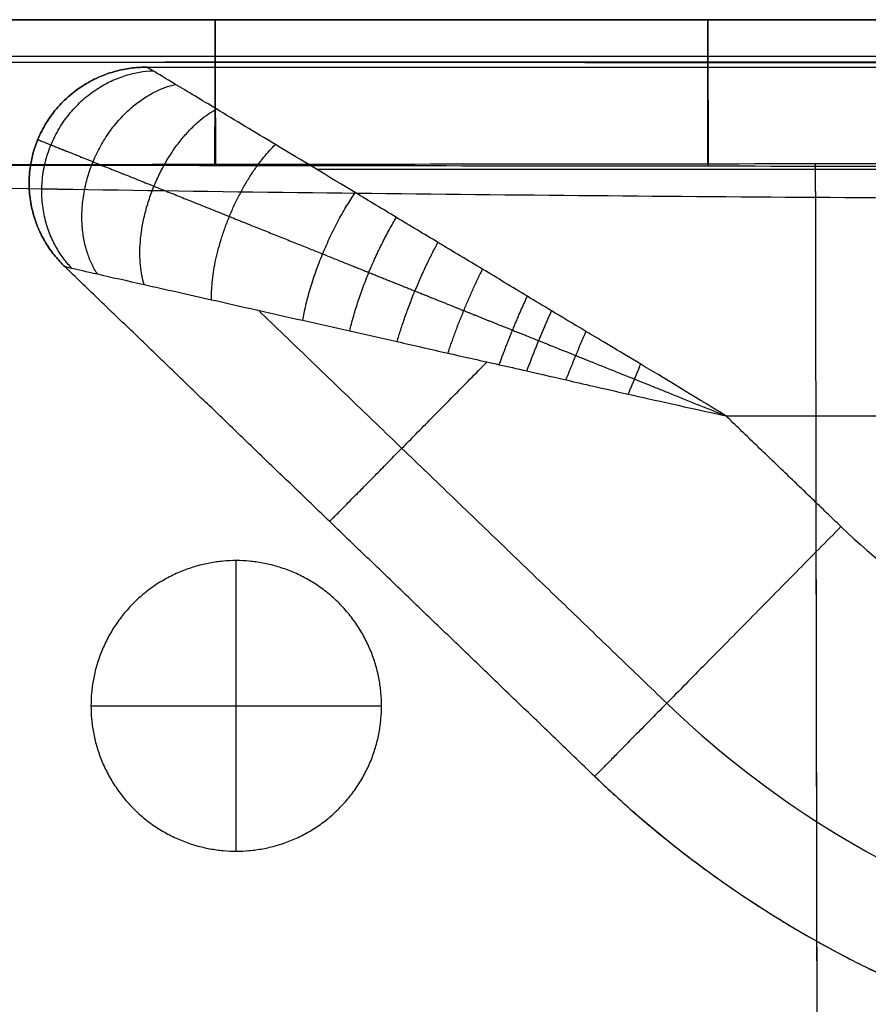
# Model space of a CAD drawing. Header units: millimetres. Extents: x 11469 to 14469, y -17491 to -14491.
# Tile 70 of 88: x 13020 to 13166, y -14774 to -14604. Entities that reach past the tile are written whole.
import ezdxf

# ---------------------------------------------------------------- set-up
doc = ezdxf.new("R2010")
doc.units = ezdxf.units.MM
doc.layers.add('compo7', color=7, linetype='Continuous', true_color=0x000000)

msp = doc.modelspace()

# ---------------------------------------------------------------- linework, layer by layer
at = {"layer": 'compo7'}
for p, q in [((13054, -14604.39, -389.9), (13054, -14604.39, -519.83)), ((13054, -14604.39, -568.85), (13054, -14604.39, -700.58)), ((13138.77, -14604.39, -389.79), (13138.77, -14604.39, -519.72)), ((13138.77, -14604.39, -568.77), (13138.77, -14604.39, -700.5)), ((13141.85, -14672.54, -20), (13667.03, -14672.54, -20)), ((13141.85, -14672.54, -320), (13667.03, -14672.54, -320)), ((13057.63, -14747.47, -721), (13057.63, -14697.47, -721)), ((13057.63, -14747.47, -766), (13057.63, -14697.47, -766)), ((13032.63, -14722.47, -721), (13082.63, -14722.47, -721)), ((13032.63, -14722.47, -766), (13082.63, -14722.47, -766))]:
    msp.add_line(p, q, dxfattribs=at)
for points, knots in [([(12990.49, -14604.39, -390.01), (12997.19, -14604.39, -390), (13003.89, -14604.39, -389.99), (13010.59, -14604.39, -389.97), (13025.06, -14604.39, -389.95), (13039.53, -14604.39, -389.92), (13054, -14604.39, -389.9), (13082.26, -14604.39, -389.86), (13110.52, -14604.39, -389.83), (13138.77, -14604.39, -389.79), (13196.27, -14604.39, -389.73), (13253.76, -14604.39, -389.67), (13311.25, -14604.39, -389.62), (13426, -14604.39, -389.54), (13655.52, -14604.39, -389.47), (13885.05, -14604.39, -389.56), (13999.83, -14604.39, -389.64), (14057.32, -14604.39, -389.68), (14114.8, -14604.39, -389.74), (14172.29, -14604.39, -389.8), (14200.57, -14604.39, -389.83), (14228.85, -14604.39, -389.86), (14257.12, -14604.39, -389.91), (14271.58, -14604.39, -389.93), (14286.04, -14604.39, -389.95), (14300.5, -14604.39, -389.98), (14307.17, -14604.39, -389.99), (14313.83, -14604.39, -390), (14320.49, -14604.39, -390.01)], [24.989197, 24.989197, 24.989197, 24.989197, 45.091676, 45.091676, 45.091676, 88.500456, 88.500456, 88.500456, 173.272624, 173.272624, 173.272624, 345.751011, 345.751011, 345.751011, 689.988151, 1034.32532, 1034.32532, 1034.32532, 1206.791684, 1206.791684, 1206.791684, 1291.619921, 1291.619921, 1291.619921, 1334.993404, 1334.993404, 1334.993404, 1354.98704, 1354.98704, 1354.98704, 1354.98704]), ([(14320.49, -14604.39, -519.94), (14313.83, -14604.39, -519.92), (14307.17, -14604.39, -519.91), (14300.5, -14604.39, -519.9), (14286.04, -14604.39, -519.88), (14271.58, -14604.39, -519.85), (14257.12, -14604.39, -519.83), (14228.85, -14604.39, -519.79), (14200.57, -14604.39, -519.75), (14172.29, -14604.39, -519.72), (14114.8, -14604.39, -519.66), (14057.32, -14604.39, -519.6), (13999.83, -14604.39, -519.56), (13885.05, -14604.39, -519.47), (13655.52, -14604.39, -519.38), (13426, -14604.39, -519.45), (13311.25, -14604.39, -519.54), (13253.76, -14604.39, -519.59), (13196.27, -14604.39, -519.65), (13138.77, -14604.39, -519.72), (13110.52, -14604.39, -519.75), (13082.26, -14604.39, -519.79), (13054, -14604.39, -519.83), (13039.53, -14604.39, -519.85), (13025.06, -14604.39, -519.87), (13010.59, -14604.39, -519.9), (13003.89, -14604.39, -519.91), (12997.19, -14604.39, -519.92), (12990.49, -14604.39, -519.94)], [25.011738, 25.011738, 25.011738, 25.011738, 45.005378, 45.005378, 45.005378, 88.378862, 88.378862, 88.378862, 173.2071, 173.2071, 173.2071, 345.673466, 345.673466, 345.673466, 690.010574, 1034.247777, 1034.247777, 1034.247777, 1206.726168, 1206.726168, 1206.726168, 1291.498337, 1291.498337, 1291.498337, 1334.907117, 1334.907117, 1334.907117, 1355.009599, 1355.009599, 1355.009599, 1355.009599]), ([(12990.49, -14604.39, -455.03), (12997.19, -14604.39, -455.03), (13003.89, -14604.39, -455.02), (13025.06, -14604.39, -455.02), (13039.53, -14604.39, -455.02), (13082.26, -14604.39, -455.02), (13110.52, -14604.39, -455.02), (13196.27, -14604.39, -455.02), (13253.76, -14604.39, -455.02), (13426, -14604.39, -455.02), (13540.74, -14604.39, -455.02), (13770.27, -14604.39, -455.02), (13885.05, -14604.39, -455.02), (14057.32, -14604.39, -455.02), (14114.81, -14604.39, -455.03), (14200.57, -14604.39, -455.02), (14228.85, -14604.39, -455.02), (14271.58, -14604.39, -455.02), (14286.04, -14604.39, -455.02), (14307.16, -14604.39, -455.02), (14313.82, -14604.39, -455.02), (14320.49, -14604.39, -455.03)], [4165.000155, 4165.000155, 4165.000155, 4165.000155, 4185.10366, 4185.10366, 4228.512363, 4228.512363, 4313.284203, 4313.284203, 4485.76277, 4485.76277, 4829.999999, 4829.999999, 5174.33718, 5174.33718, 5346.803651, 5346.803651, 5431.631645, 5431.631645, 5475.005061, 5475.005061, 5494.999486, 5494.999486, 5494.999486, 5494.999486]), ([(12990.49, -14604.39, -568.93), (12997.19, -14604.39, -568.92), (13003.89, -14604.39, -568.91), (13010.59, -14604.39, -568.91), (13025.06, -14604.39, -568.89), (13039.53, -14604.39, -568.87), (13054, -14604.39, -568.85), (13082.26, -14604.39, -568.82), (13110.52, -14604.39, -568.8), (13138.77, -14604.39, -568.77), (13196.27, -14604.39, -568.72), (13253.76, -14604.39, -568.68), (13311.25, -14604.39, -568.65), (13426, -14604.39, -568.58), (13655.52, -14604.39, -568.53), (13885.05, -14604.39, -568.6), (13999.83, -14604.39, -568.66), (14057.32, -14604.39, -568.69), (14114.8, -14604.39, -568.73), (14172.29, -14604.39, -568.78), (14200.57, -14604.39, -568.8), (14228.85, -14604.39, -568.82), (14257.12, -14604.39, -568.85), (14271.58, -14604.39, -568.87), (14286.04, -14604.39, -568.89), (14300.5, -14604.39, -568.91), (14307.17, -14604.39, -568.91), (14313.83, -14604.39, -568.92), (14320.49, -14604.39, -568.93)], [24.989197, 24.989197, 24.989197, 24.989197, 45.091676, 45.091676, 45.091676, 88.500456, 88.500456, 88.500456, 173.272624, 173.272624, 173.272624, 345.751011, 345.751011, 345.751011, 689.988151, 1034.32532, 1034.32532, 1034.32532, 1206.791684, 1206.791684, 1206.791684, 1291.619921, 1291.619921, 1291.619921, 1334.993404, 1334.993404, 1334.993404, 1354.98704, 1354.98704, 1354.98704, 1354.98704]), ([(14320.49, -14604.39, -700.66), (14313.83, -14604.39, -700.65), (14307.17, -14604.39, -700.64), (14300.5, -14604.39, -700.63), (14286.04, -14604.39, -700.61), (14271.58, -14604.39, -700.6), (14257.12, -14604.39, -700.58), (14228.85, -14604.39, -700.55), (14200.57, -14604.39, -700.52), (14172.29, -14604.39, -700.5), (14114.8, -14604.39, -700.45), (14057.32, -14604.39, -700.41), (13999.83, -14604.39, -700.38), (13885.05, -14604.39, -700.32), (13655.52, -14604.39, -700.25), (13426, -14604.39, -700.3), (13311.25, -14604.39, -700.37), (13253.76, -14604.39, -700.4), (13196.27, -14604.39, -700.45), (13138.77, -14604.39, -700.5), (13110.52, -14604.39, -700.52), (13082.26, -14604.39, -700.55), (13054, -14604.39, -700.58), (13039.53, -14604.39, -700.59), (13025.06, -14604.39, -700.61), (13010.59, -14604.39, -700.63), (13003.89, -14604.39, -700.64), (12997.19, -14604.39, -700.65), (12990.49, -14604.39, -700.66)], [25.011738, 25.011738, 25.011738, 25.011738, 45.005378, 45.005378, 45.005378, 88.378862, 88.378862, 88.378862, 173.2071, 173.2071, 173.2071, 345.673466, 345.673466, 345.673466, 690.010574, 1034.247777, 1034.247777, 1034.247777, 1206.726168, 1206.726168, 1206.726168, 1291.498337, 1291.498337, 1291.498337, 1334.907117, 1334.907117, 1334.907117, 1355.009599, 1355.009599, 1355.009599, 1355.009599]), ([(12990.49, -14604.39, -634.84), (12997.19, -14604.39, -634.83), (13003.89, -14604.39, -634.83), (13025.06, -14604.39, -634.83), (13039.53, -14604.39, -634.83), (13082.26, -14604.39, -634.83), (13110.52, -14604.39, -634.83), (13196.27, -14604.39, -634.83), (13253.76, -14604.39, -634.83), (13426, -14604.39, -634.83), (13540.74, -14604.39, -634.83), (13770.27, -14604.39, -634.83), (13885.05, -14604.39, -634.83), (14057.32, -14604.39, -634.83), (14114.81, -14604.39, -634.83), (14200.57, -14604.39, -634.83), (14228.85, -14604.39, -634.83), (14271.58, -14604.39, -634.83), (14286.04, -14604.39, -634.83), (14307.16, -14604.39, -634.83), (14313.82, -14604.39, -634.83), (14320.49, -14604.39, -634.83)], [4165.000155, 4165.000155, 4165.000155, 4165.000155, 4185.10366, 4185.10366, 4228.512363, 4228.512363, 4313.284203, 4313.284203, 4485.76277, 4485.76277, 4829.999999, 4829.999999, 5174.33718, 5174.33718, 5346.803651, 5346.803651, 5431.631645, 5431.631645, 5475.005061, 5475.005061, 5494.999486, 5494.999486, 5494.999486, 5494.999486]), ([(13141.85, -14672.54, -20), (13135.91, -14668.9, -20.01), (13126.34, -14663.12, -20.62), (13117.22, -14657.68, -21.82), (13111.6, -14654.33, -22.81), (13106.43, -14651.21, -23.88), (13100, -14647.3, -25.49), (13092.47, -14642.81, -27.81), (13085.16, -14638.41, -30.56), (13075.73, -14632.71, -34.88), (13065.16, -14626.35, -41.16), (13054.64, -14620.02, -50.33), (13047.31, -14615.59, -60.15), (13043.11, -14613.08, -70.19), (13042.23, -14612.54, -77.09), (13042.24, -14612.54, -80)], [-100.95915, -100.95915, -100.95915, -100.95915, -96.793999, -92.628849, -88.463699, -84.298549, -75.968248, -67.637947, -59.792946, -51.947944, -36.257941, -23.792296, -13.772968, -5.847185, 0, 0, 0, 0]), ([(13141.85, -14672.54, -320), (13135.91, -14668.9, -320), (13126.34, -14663.12, -319.39), (13117.22, -14657.68, -318.18), (13111.6, -14654.33, -317.19), (13106.43, -14651.21, -316.12), (13100, -14647.3, -314.51), (13092.47, -14642.81, -312.2), (13085.16, -14638.41, -309.44), (13075.73, -14632.71, -305.12), (13065.16, -14626.35, -298.85), (13054.64, -14620.02, -289.68), (13047.31, -14615.59, -279.85), (13043.11, -14613.08, -269.82), (13042.23, -14612.54, -262.92), (13042.24, -14612.54, -260)], [-100.95915, -100.95915, -100.95915, -100.95915, -96.793999, -92.628849, -88.463699, -84.298549, -75.968248, -67.637947, -59.792946, -51.947944, -36.257941, -23.792296, -13.772968, -5.847185, 0, 0, 0, 0]), ([(12990.45, -14629.35, -360.35), (12997.15, -14629.34, -360.33), (13003.85, -14629.33, -360.32), (13010.56, -14629.32, -360.31), (13025.03, -14629.3, -360.28), (13039.5, -14629.28, -360.26), (13053.97, -14629.26, -360.24), (13082.23, -14629.23, -360.2), (13110.49, -14629.19, -360.16), (13138.75, -14629.17, -360.13), (13196.25, -14629.1, -360.06), (13253.74, -14629.06, -360.01), (13311.24, -14629.02, -359.96), (13425.99, -14628.95, -359.88), (13655.53, -14628.89, -359.81), (13885.06, -14628.96, -359.9), (13999.84, -14629.03, -359.98), (14057.33, -14629.07, -360.02), (14114.83, -14629.11, -360.07), (14172.32, -14629.17, -360.14), (14200.59, -14629.2, -360.17), (14228.87, -14629.23, -360.2), (14257.15, -14629.26, -360.24), (14271.61, -14629.28, -360.26), (14286.07, -14629.3, -360.28), (14300.53, -14629.32, -360.31), (14307.2, -14629.33, -360.32), (14313.86, -14629.34, -360.33), (14320.53, -14629.35, -360.35)], [24.989197, 24.989197, 24.989197, 24.989197, 45.091676, 45.091676, 45.091676, 88.500456, 88.500456, 88.500456, 173.272624, 173.272624, 173.272624, 345.751011, 345.751011, 345.751011, 689.988151, 1034.32532, 1034.32532, 1034.32532, 1206.791684, 1206.791684, 1206.791684, 1291.619921, 1291.619921, 1291.619921, 1334.993404, 1334.993404, 1334.993404, 1354.98704, 1354.98704, 1354.98704, 1354.98704]), ([(12990.45, -14629.35, -547.01), (12997.15, -14629.34, -547), (13003.85, -14629.33, -546.99), (13010.56, -14629.32, -546.98), (13025.03, -14629.3, -546.96), (13039.5, -14629.28, -546.94), (13053.97, -14629.26, -546.93), (13082.23, -14629.23, -546.89), (13110.49, -14629.19, -546.87), (13138.75, -14629.17, -546.84), (13196.25, -14629.1, -546.8), (13253.74, -14629.06, -546.75), (13311.24, -14629.02, -546.72), (13425.99, -14628.95, -546.66), (13655.53, -14628.89, -546.61), (13885.06, -14628.96, -546.67), (13999.84, -14629.03, -546.73), (14057.33, -14629.07, -546.76), (14114.83, -14629.11, -546.8), (14172.32, -14629.17, -546.85), (14200.59, -14629.2, -546.87), (14228.87, -14629.23, -546.9), (14257.15, -14629.26, -546.93), (14271.61, -14629.28, -546.94), (14286.07, -14629.3, -546.96), (14300.53, -14629.32, -546.98), (14307.2, -14629.33, -546.99), (14313.86, -14629.34, -547), (14320.53, -14629.35, -547.01)], [24.989197, 24.989197, 24.989197, 24.989197, 45.091676, 45.091676, 45.091676, 88.500456, 88.500456, 88.500456, 173.272624, 173.272624, 173.272624, 345.751011, 345.751011, 345.751011, 689.988151, 1034.32532, 1034.32532, 1034.32532, 1206.791684, 1206.791684, 1206.791684, 1291.619921, 1291.619921, 1291.619921, 1334.993404, 1334.993404, 1334.993404, 1354.98704, 1354.98704, 1354.98704, 1354.98704]), ([(13157.25, -14629.15, -360.11), (13157.26, -14631.11, -360.09), (13157.37, -14693.12, -359.38), (13157.49, -14798.52, -358.36), (13158.17, -14963.4, -357.76), (13158.27, -15125.38, -358.78), (13158.29, -15233.41, -359.8), (13158.36, -15285.89, -360.21)], [-2413.461739, -2413.461739, -2413.461739, -2413.461739, -2408.082032, -2242.203735, -2076.325438, -1910.44714, -1753.781846, -1753.781846, -1753.781846, -1753.781846]), ([(13157.25, -14629.15, -546.83), (13157.26, -14631.11, -546.81), (13157.37, -14693.12, -546.29), (13157.49, -14798.52, -545.53), (13158.17, -14963.4, -545.09), (13158.27, -15125.38, -545.85), (13158.29, -15233.41, -546.6), (13158.36, -15285.89, -546.9)], [-2413.461739, -2413.461739, -2413.461739, -2413.461739, -2408.082032, -2242.203735, -2076.325438, -1910.44714, -1753.781846, -1753.781846, -1753.781846, -1753.781846]), ([(14320.53, -14630.56, -360.34), (14319.46, -14630.58, -360.34), (14261.47, -14631.96, -360.22), (14154.23, -14633.27, -360.07), (13985.47, -14634.61, -359.86), (13820.81, -14635.74, -359.73), (13654.86, -14636.17, -359.67), (13488.9, -14636.39, -359.7), (13324.32, -14635.88, -359.81), (13155.65, -14635.12, -360.04), (13049, -14634.1, -360.21), (12991.15, -14632.92, -360.34), (12990.45, -14632.91, -360.34)], [3793.011136, 3793.011136, 3793.011136, 3793.011136, 3796.112041, 3961.852613, 4127.593184, 4293.333755, 4459.074326, 4624.814897, 4790.555468, 4956.296039, 5122.03661, 5124.08438, 5124.08438, 5124.08438, 5124.08438]), ([(14320.53, -14630.56, -547), (14319.46, -14630.58, -547), (14261.47, -14631.96, -546.91), (14154.23, -14633.27, -546.8), (13985.47, -14634.61, -546.65), (13820.81, -14635.74, -546.55), (13654.86, -14636.17, -546.51), (13488.9, -14636.39, -546.53), (13324.32, -14635.88, -546.61), (13155.65, -14635.12, -546.77), (13049, -14634.1, -546.9), (12991.15, -14632.92, -547), (12990.45, -14632.91, -547)], [3793.011136, 3793.011136, 3793.011136, 3793.011136, 3796.112041, 3961.852613, 4127.593184, 4293.333755, 4459.074326, 4624.814897, 4790.555468, 4956.296039, 5122.03661, 5124.08438, 5124.08438, 5124.08438, 5124.08438]), ([(14320.45, -14629.43, -549.6), (14313.78, -14629.44, -549.59), (14307.12, -14629.45, -549.58), (14300.46, -14629.45, -549.57), (14286, -14629.47, -549.54), (14271.55, -14629.49, -549.52), (14257.09, -14629.51, -549.5), (14228.82, -14629.54, -549.45), (14200.54, -14629.58, -549.42), (14172.27, -14629.6, -549.39), (14114.78, -14629.66, -549.32), (14057.3, -14629.7, -549.27), (13999.81, -14629.74, -549.22), (13885.04, -14629.81, -549.14), (13655.52, -14629.89, -549.04), (13426.01, -14629.83, -549.11), (13311.27, -14629.75, -549.2), (13253.78, -14629.71, -549.25), (13196.29, -14629.67, -549.31), (13138.8, -14629.61, -549.38), (13110.54, -14629.58, -549.41), (13082.29, -14629.55, -549.45), (13054.03, -14629.51, -549.49), (13039.57, -14629.49, -549.51), (13025.1, -14629.47, -549.54), (13010.63, -14629.45, -549.56), (13003.93, -14629.45, -549.58), (12997.23, -14629.44, -549.59), (12990.53, -14629.43, -549.6)], [25.011738, 25.011738, 25.011738, 25.011738, 45.005378, 45.005378, 45.005378, 88.378862, 88.378862, 88.378862, 173.2071, 173.2071, 173.2071, 345.673466, 345.673466, 345.673466, 690.010574, 1034.247777, 1034.247777, 1034.247777, 1206.726168, 1206.726168, 1206.726168, 1291.498337, 1291.498337, 1291.498337, 1334.907117, 1334.907117, 1334.907117, 1355.009599, 1355.009599, 1355.009599, 1355.009599]), ([(14320.45, -14629.43, -722.59), (14313.78, -14629.44, -722.58), (14307.12, -14629.45, -722.57), (14300.46, -14629.45, -722.56), (14286, -14629.47, -722.54), (14271.55, -14629.49, -722.52), (14257.09, -14629.51, -722.51), (14228.82, -14629.54, -722.48), (14200.54, -14629.58, -722.45), (14172.27, -14629.6, -722.43), (14114.78, -14629.66, -722.38), (14057.3, -14629.7, -722.34), (13999.81, -14629.74, -722.31), (13885.04, -14629.81, -722.24), (13655.52, -14629.89, -722.17), (13426.01, -14629.83, -722.23), (13311.27, -14629.75, -722.29), (13253.78, -14629.71, -722.33), (13196.29, -14629.67, -722.37), (13138.8, -14629.61, -722.42), (13110.54, -14629.58, -722.45), (13082.29, -14629.55, -722.47), (13054.03, -14629.51, -722.51), (13039.57, -14629.49, -722.52), (13025.1, -14629.47, -722.54), (13010.63, -14629.45, -722.56), (13003.93, -14629.45, -722.57), (12997.23, -14629.44, -722.58), (12990.53, -14629.43, -722.59)], [25.011738, 25.011738, 25.011738, 25.011738, 45.005378, 45.005378, 45.005378, 88.378862, 88.378862, 88.378862, 173.2071, 173.2071, 173.2071, 345.673466, 345.673466, 345.673466, 690.010574, 1034.247777, 1034.247777, 1034.247777, 1206.726168, 1206.726168, 1206.726168, 1291.498337, 1291.498337, 1291.498337, 1334.907117, 1334.907117, 1334.907117, 1355.009599, 1355.009599, 1355.009599, 1355.009599]), ([(14320.45, -14630.56, -549.6), (14319.41, -14630.58, -549.6), (14261.45, -14631.96, -549.48), (14154.23, -14633.27, -549.32), (13985.47, -14634.61, -549.12), (13820.81, -14635.74, -548.99), (13654.86, -14636.17, -548.93), (13488.9, -14636.39, -548.95), (13324.32, -14635.88, -549.07), (13155.65, -14635.12, -549.29), (13049.03, -14634.1, -549.47), (12991.21, -14632.93, -549.59), (12990.54, -14632.91, -549.6)], [3793.093093, 3793.093093, 3793.093093, 3793.093093, 3796.112041, 3961.852613, 4127.593184, 4293.333755, 4459.074326, 4624.814897, 4790.555468, 4956.296039, 5122.03661, 5123.9951, 5123.9951, 5123.9951, 5123.9951]), ([(14320.45, -14630.56, -722.59), (14319.41, -14630.58, -722.58), (14261.45, -14631.96, -722.5), (14154.23, -14633.27, -722.38), (13985.47, -14634.61, -722.23), (13820.81, -14635.74, -722.13), (13654.86, -14636.17, -722.09), (13488.9, -14636.39, -722.11), (13324.32, -14635.88, -722.19), (13155.65, -14635.12, -722.36), (13049.03, -14634.1, -722.49), (12991.21, -14632.93, -722.58), (12990.54, -14632.91, -722.58)], [3793.093093, 3793.093093, 3793.093093, 3793.093093, 3796.112041, 3961.852613, 4127.593184, 4293.333755, 4459.074326, 4624.814897, 4790.555468, 4956.296039, 5122.03661, 5123.9951, 5123.9951, 5123.9951, 5123.9951]), ([(13157.25, -14629.63, -549.36), (13157.26, -14631.42, -549.34), (13157.38, -14693.26, -548.64), (13157.49, -14798.52, -547.61), (13158.17, -14963.4, -547.02), (13158.27, -15125.27, -548.03), (13158.29, -15233.19, -549.05), (13158.36, -15285.56, -549.46)], [-2413.022331, -2413.022331, -2413.022331, -2413.022331, -2408.082032, -2242.203735, -2076.325438, -1910.44714, -1754.112655, -1754.112655, -1754.112655, -1754.112655]), ([(13157.25, -14629.63, -722.41), (13157.26, -14631.42, -722.39), (13157.38, -14693.26, -721.87), (13157.49, -14798.52, -721.12), (13158.17, -14963.4, -720.68), (13158.27, -15125.27, -721.43), (13158.29, -15233.19, -722.18), (13158.36, -15285.56, -722.48)], [-2413.022331, -2413.022331, -2413.022331, -2413.022331, -2408.082032, -2242.203735, -2076.325438, -1910.44714, -1754.112655, -1754.112655, -1754.112655, -1754.112655]), ([(13028.11, -14646.87, -80), (13028.11, -14646.87, -77.09), (13029.11, -14647.09, -70.19), (13033.89, -14648.19, -60.15), (13042.28, -14650.07, -50.33), (13054.28, -14652.78, -41.16), (13066.35, -14655.51, -34.88), (13077.13, -14657.93, -30.56), (13085.48, -14659.81, -27.81), (13094.03, -14661.78, -25.49), (13101.41, -14663.42, -23.88), (13107.31, -14664.74, -22.81), (13113.71, -14666.22, -21.82), (13124.08, -14668.61, -20.62), (13135.02, -14671.06, -20.01), (13141.85, -14672.54, -20)], [0, 0, 0, 0, 5.847185, 13.772968, 23.792296, 36.257941, 51.947944, 59.792946, 67.637947, 75.968248, 84.298549, 88.463699, 92.628849, 96.793999, 100.95915, 100.95915, 100.95915, 100.95915]), ([(13028.11, -14646.87, -260), (13028.11, -14646.87, -262.92), (13029.11, -14647.09, -269.82), (13033.89, -14648.19, -279.85), (13042.28, -14650.07, -289.68), (13054.28, -14652.78, -298.85), (13066.35, -14655.51, -305.12), (13077.13, -14657.93, -309.44), (13085.48, -14659.81, -312.2), (13094.03, -14661.78, -314.51), (13101.41, -14663.42, -316.12), (13107.31, -14664.74, -317.19), (13113.71, -14666.22, -318.18), (13124.08, -14668.61, -319.39), (13135.02, -14671.06, -320), (13141.85, -14672.54, -320)], [0, 0, 0, 0, 5.847185, 13.772968, 23.792296, 36.257941, 51.947944, 59.792946, 67.637947, 75.968248, 84.298549, 88.463699, 92.628849, 96.793999, 100.95915, 100.95915, 100.95915, 100.95915])]:
    msp.add_open_spline(points, degree=3, knots=knots, dxfattribs=at)
for points, weights in [([(13053.97, -14629.26, -360.24), (13053.97, -14604.39, -360.39), (13054, -14604.39, -389.9)], [1, 0.708861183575, 1]), ([(13053.97, -14629.26, -546.93), (13053.97, -14604.39, -547.03), (13054, -14604.39, -568.85)], [1, 0.708861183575, 1]), ([(13054, -14604.39, -519.83), (13054.03, -14604.39, -549.64), (13054.03, -14629.51, -549.49)], [1, 0.70534798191, 1]), ([(13054, -14604.39, -700.58), (13054.03, -14604.39, -722.62), (13054.03, -14629.51, -722.51)], [1, 0.70534798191, 1]), ([(13138.75, -14629.17, -360.13), (13138.75, -14604.39, -360.39), (13138.77, -14604.39, -389.79)], [1, 0.710227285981, 1]), ([(13138.75, -14629.17, -546.84), (13138.75, -14604.39, -547.04), (13138.77, -14604.39, -568.77)], [1, 0.710227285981, 1]), ([(13138.77, -14604.39, -519.72), (13138.8, -14604.39, -549.64), (13138.8, -14629.61, -549.38)], [1, 0.703973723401, 1]), ([(13138.77, -14604.39, -700.5), (13138.8, -14604.39, -722.62), (13138.8, -14629.61, -722.42)], [1, 0.703973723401, 1]), ([(13028.11, -14646.87, -80), (12992.43, -14612.54, -80), (13042.24, -14612.54, -80)], [1, 0.37658934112, 1]), ([(13042.24, -14612.54, -260), (12992.43, -14612.54, -260), (13028.11, -14646.87, -260)], [1, 0.37658934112, 1]), ([(13028.11, -14646.87, -170), (12992.43, -14612.54, -170), (13042.24, -14612.54, -170)], [1, 0.37658934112, 1]), ([(13029.28, -14647.13, -71.43), (12999.42, -14615.35, -56.33), (13043.26, -14613.16, -71.43)], [1, 0.399245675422, 1]), ([(13029.28, -14647.13, -268.58), (12999.42, -14615.35, -283.67), (13043.26, -14613.16, -268.58)], [1, 0.399245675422, 1]), ([(13033.73, -14648.15, -61.38), (13017.26, -14622.52, -39.96), (13047.17, -14615.51, -61.38)], [1, 0.473908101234, 1]), ([(13033.73, -14648.15, -278.62), (13017.26, -14622.52, -300.05), (13047.17, -14615.51, -278.62)], [1, 0.473908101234, 1]), ([(13041.78, -14649.96, -51.49), (13035.69, -14629.91, -32.68), (13054.21, -14619.75, -51.49)], [1, 0.579376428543, 1]), ([(13041.78, -14649.96, -288.52), (13035.69, -14629.91, -307.32), (13054.21, -14619.75, -288.52)], [1, 0.579376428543, 1]), ([(13053.38, -14652.58, -42.29), (13052.94, -14636.84, -28.72), (13064.37, -14625.87, -42.29)], [1, 0.693387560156, 1]), ([(13053.38, -14652.58, -297.71), (13052.94, -14636.84, -311.29), (13064.37, -14625.87, -297.71)], [1, 0.693387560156, 1]), ([(13069.07, -14656.12, -33.9), (13071.14, -14644.15, -25.57), (13078.11, -14634.15, -33.9)], [1, 0.805334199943, 1]), ([(13069.07, -14656.12, -306.11), (13071.14, -14644.15, -314.44), (13078.11, -14634.15, -306.11)], [1, 0.805334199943, 1]), ([(13077.15, -14657.93, -30.65), (13079.61, -14647.55, -24.33), (13085.18, -14638.42, -30.65)], [1, 0.849842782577, 1]), ([(13077.15, -14657.93, -309.35), (13079.61, -14647.55, -315.67), (13085.18, -14638.42, -309.35)], [1, 0.849842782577, 1]), ([(13085.31, -14659.78, -27.94), (13087.88, -14650.87, -23.27), (13092.34, -14642.72, -27.94)], [1, 0.887664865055, 1]), ([(13085.31, -14659.78, -312.07), (13087.88, -14650.87, -316.74), (13092.34, -14642.72, -312.07)], [1, 0.887664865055, 1]), ([(13094.05, -14661.78, -25.56), (13096.51, -14654.34, -22.31), (13100, -14647.32, -25.56)], [1, 0.921169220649, 1]), ([(13094.05, -14661.78, -314.44), (13096.51, -14654.34, -317.69), (13100, -14647.32, -314.44)], [1, 0.921169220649, 1]), ([(13102.88, -14663.75, -23.63), (13105.03, -14657.76, -21.53), (13107.72, -14651.99, -23.63)], [1, 0.948298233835, 1]), ([(13102.88, -14663.75, -316.37), (13105.03, -14657.76, -318.48), (13107.72, -14651.99, -316.37)], [1, 0.948298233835, 1]), ([(13107.64, -14664.82, -22.78), (13109.59, -14659.59, -21.19), (13111.89, -14654.5, -22.78)], [1, 0.95960577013, 1]), ([(13107.64, -14664.82, -317.22), (13109.59, -14659.59, -318.81), (13111.89, -14654.5, -317.22)], [1, 0.95960577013, 1]), ([(13114.37, -14666.37, -21.79), (13116.02, -14662.17, -20.85), (13117.8, -14658.03, -21.79)], [1, 0.969461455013, 1]), ([(13114.37, -14666.37, -318.22), (13116.02, -14662.17, -319.15), (13117.8, -14658.03, -318.22)], [1, 0.969461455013, 1]), ([(13073.7, -14690.74, -80), (13073.7, -14690.74, -38.9), (13100.78, -14663.28, -24.05)], [1, 0.778958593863, 0.891549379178]), ([(13073.7, -14690.74, -260), (13073.7, -14690.74, -301.11), (13100.78, -14663.28, -315.95)], [1, 0.778958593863, 0.891549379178]), ([(13125.08, -14668.82, -20.66), (13126.18, -14666.25, -20.47), (13127.21, -14663.66, -20.66)], [1, 0.977897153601, 1]), ([(13125.08, -14668.82, -319.34), (13126.18, -14666.25, -319.54), (13127.21, -14663.66, -319.34)], [1, 0.977897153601, 1]), ([(13161.68, -14691.62, -320), (13119.3, -14734.6, -320), (13119.3, -14734.6, -260)], [1, 0.707106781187, 1]), ([(13161.68, -14691.62, -20), (13119.3, -14734.6, -20), (13119.3, -14734.6, -80)], [1, 0.707106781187, 1]), ([(13119.3, -14734.6, -170), (13173.84, -14787.08, -170), (13249.97, -14787.08, -170)], [1, 0.926380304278, 1])]:
    msp.add_rational_spline(points, weights, degree=2, dxfattribs=at)
for points, weights, degree, knots in [([(12990.46, -14611.7, -369.05), (12997.16, -14611.69, -369.04), (13003.86, -14611.69, -369.04), (13010.57, -14611.68, -369.03), (13025.04, -14611.68, -369.01), (13039.51, -14611.67, -368.99), (13053.98, -14611.66, -368.98), (13082.23, -14611.65, -368.95), (13110.49, -14611.64, -368.93), (13138.76, -14611.63, -368.91), (13196.22, -14611.61, -368.87), (13253.73, -14611.59, -368.83), (13311.24, -14611.58, -368.8), (13425.93, -14611.55, -368.74), (13655.54, -14611.53, -368.7), (13885.12, -14611.56, -368.76), (13999.84, -14611.58, -368.81), (14057.35, -14611.6, -368.84), (14114.85, -14611.61, -368.88), (14172.31, -14611.63, -368.91), (14200.59, -14611.64, -368.93), (14228.87, -14611.65, -368.95), (14257.14, -14611.67, -368.98), (14271.6, -14611.67, -368.99), (14286.06, -14611.68, -369.01), (14300.52, -14611.69, -369.03), (14307.19, -14611.69, -369.04), (14313.86, -14611.69, -369.04), (14320.52, -14611.7, -369.05)], [0.853848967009, 0.853912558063, 0.853975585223, 0.854037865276, 0.85417249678, 0.854303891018, 0.854430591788, 0.854678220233, 0.854907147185, 0.855113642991, 0.855533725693, 0.855866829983, 0.856128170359, 0.856653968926, 0.857073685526, 0.856531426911, 0.856035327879, 0.855784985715, 0.855477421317, 0.855081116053, 0.854886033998, 0.854667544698, 0.854424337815, 0.854300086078, 0.854169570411, 0.854033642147, 0.853971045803, 0.85390725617, 0.853842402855], 3, [24.989197, 24.989197, 24.989197, 24.989197, 45.091676, 45.091676, 45.091676, 88.500456, 88.500456, 88.500456, 173.272624, 173.272624, 173.272624, 345.751011, 345.751011, 345.751011, 689.988151, 1034.32532, 1034.32532, 1034.32532, 1206.791684, 1206.791684, 1206.791684, 1291.619921, 1291.619921, 1291.619921, 1334.993404, 1334.993404, 1334.993404, 1354.98704, 1354.98704, 1354.98704, 1354.98704]), ([(12990.46, -14611.7, -553.44), (12997.16, -14611.69, -553.43), (13003.86, -14611.69, -553.43), (13010.57, -14611.68, -553.42), (13025.04, -14611.68, -553.41), (13039.51, -14611.67, -553.4), (13053.98, -14611.66, -553.39), (13082.23, -14611.65, -553.37), (13110.49, -14611.64, -553.35), (13138.76, -14611.63, -553.33), (13196.22, -14611.61, -553.3), (13253.73, -14611.59, -553.28), (13311.24, -14611.58, -553.25), (13425.93, -14611.55, -553.21), (13655.54, -14611.53, -553.18), (13885.12, -14611.56, -553.22), (13999.84, -14611.58, -553.26), (14057.35, -14611.6, -553.28), (14114.85, -14611.61, -553.31), (14172.31, -14611.63, -553.34), (14200.59, -14611.64, -553.35), (14228.87, -14611.65, -553.37), (14257.14, -14611.67, -553.39), (14271.6, -14611.67, -553.4), (14286.06, -14611.68, -553.41), (14300.52, -14611.69, -553.42), (14307.19, -14611.69, -553.43), (14313.86, -14611.69, -553.43), (14320.52, -14611.7, -553.44)], [0.853848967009, 0.853912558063, 0.853975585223, 0.854037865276, 0.85417249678, 0.854303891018, 0.854430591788, 0.854678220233, 0.854907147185, 0.855113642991, 0.855533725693, 0.855866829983, 0.856128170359, 0.856653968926, 0.857073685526, 0.856531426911, 0.856035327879, 0.855784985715, 0.855477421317, 0.855081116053, 0.854886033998, 0.854667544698, 0.854424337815, 0.854300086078, 0.854169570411, 0.854033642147, 0.853971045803, 0.85390725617, 0.853842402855], 3, [24.989197, 24.989197, 24.989197, 24.989197, 45.091676, 45.091676, 45.091676, 88.500456, 88.500456, 88.500456, 173.272624, 173.272624, 173.272624, 345.751011, 345.751011, 345.751011, 689.988151, 1034.32532, 1034.32532, 1034.32532, 1206.791684, 1206.791684, 1206.791684, 1291.619921, 1291.619921, 1291.619921, 1334.993404, 1334.993404, 1334.993404, 1354.98704, 1354.98704, 1354.98704, 1354.98704]), ([(14320.46, -14611.73, -540.93), (14313.8, -14611.73, -540.92), (14307.14, -14611.73, -540.91), (14300.47, -14611.73, -540.91), (14286.01, -14611.74, -540.89), (14271.55, -14611.75, -540.87), (14257.1, -14611.75, -540.86), (14228.82, -14611.76, -540.83), (14200.55, -14611.78, -540.81), (14172.28, -14611.79, -540.79), (14114.76, -14611.81, -540.75), (14057.29, -14611.82, -540.71), (13999.82, -14611.83, -540.68), (13884.97, -14611.86, -540.63), (13655.51, -14611.89, -540.57), (13426.07, -14611.86, -540.61), (13311.27, -14611.84, -540.67), (13253.79, -14611.83, -540.7), (13196.31, -14611.81, -540.74), (13138.79, -14611.79, -540.79), (13110.54, -14611.78, -540.81), (13082.29, -14611.76, -540.83), (13054.03, -14611.75, -540.86), (13039.56, -14611.75, -540.87), (13025.09, -14611.74, -540.89), (13010.62, -14611.73, -540.91), (13003.92, -14611.73, -540.91), (12997.22, -14611.73, -540.92), (12990.52, -14611.73, -540.93)], [0.853263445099, 0.853198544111, 0.853134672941, 0.853071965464, 0.852935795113, 0.852804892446, 0.852680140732, 0.852435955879, 0.852216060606, 0.852019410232, 0.85161988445, 0.851308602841, 0.851054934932, 0.850552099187, 0.849999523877, 0.850427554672, 0.850961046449, 0.851226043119, 0.851563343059, 0.8519868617, 0.852195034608, 0.852425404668, 0.852673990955, 0.852801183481, 0.852932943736, 0.853067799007, 0.853130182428, 0.853193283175, 0.853256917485], 3, [25.011738, 25.011738, 25.011738, 25.011738, 45.005378, 45.005378, 45.005378, 88.378862, 88.378862, 88.378862, 173.2071, 173.2071, 173.2071, 345.673466, 345.673466, 345.673466, 690.010574, 1034.247777, 1034.247777, 1034.247777, 1206.726168, 1206.726168, 1206.726168, 1291.498337, 1291.498337, 1291.498337, 1334.907117, 1334.907117, 1334.907117, 1355.009599, 1355.009599, 1355.009599, 1355.009599]), ([(14320.46, -14611.73, -716.18), (14313.8, -14611.73, -716.17), (14307.14, -14611.73, -716.16), (14300.47, -14611.73, -716.16), (14286.01, -14611.74, -716.15), (14271.55, -14611.75, -716.13), (14257.1, -14611.75, -716.12), (14228.82, -14611.76, -716.1), (14200.55, -14611.78, -716.09), (14172.28, -14611.79, -716.07), (14114.76, -14611.81, -716.04), (14057.29, -14611.82, -716.02), (13999.82, -14611.83, -715.99), (13884.97, -14611.86, -715.95), (13655.51, -14611.89, -715.91), (13426.07, -14611.86, -715.94), (13311.27, -14611.84, -715.99), (13253.79, -14611.83, -716.01), (13196.31, -14611.81, -716.04), (13138.79, -14611.79, -716.07), (13110.54, -14611.78, -716.08), (13082.29, -14611.76, -716.1), (13054.03, -14611.75, -716.12), (13039.56, -14611.75, -716.13), (13025.09, -14611.74, -716.14), (13010.62, -14611.73, -716.16), (13003.92, -14611.73, -716.16), (12997.22, -14611.73, -716.17), (12990.52, -14611.73, -716.18)], [0.853263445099, 0.853198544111, 0.853134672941, 0.853071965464, 0.852935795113, 0.852804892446, 0.852680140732, 0.852435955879, 0.852216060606, 0.852019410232, 0.85161988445, 0.851308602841, 0.851054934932, 0.850552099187, 0.849999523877, 0.850427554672, 0.850961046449, 0.851226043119, 0.851563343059, 0.8519868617, 0.852195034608, 0.852425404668, 0.852673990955, 0.852801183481, 0.852932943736, 0.853067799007, 0.853130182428, 0.853193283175, 0.853256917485], 3, [25.011738, 25.011738, 25.011738, 25.011738, 45.005378, 45.005378, 45.005378, 88.378862, 88.378862, 88.378862, 173.2071, 173.2071, 173.2071, 345.673466, 345.673466, 345.673466, 690.010574, 1034.247777, 1034.247777, 1034.247777, 1206.726168, 1206.726168, 1206.726168, 1291.498337, 1291.498337, 1291.498337, 1334.907117, 1334.907117, 1334.907117, 1355.009599, 1355.009599, 1355.009599, 1355.009599]), ([(13023.48, -14625.01, -80), (13023.44, -14625, -75.47), (13025.59, -14625.86, -65.07), (13033.41, -14629, -52.96), (13044.09, -14633.29, -43.55), (13057.27, -14638.58, -35.88), (13069.68, -14643.57, -30.96), (13080.4, -14647.87, -27.7), (13088.5, -14651.12, -25.65), (13096.73, -14654.43, -23.96), (13103.76, -14657.25, -22.79), (13109.36, -14659.5, -22.02), (13115.42, -14661.93, -21.35), (13125.22, -14665.86, -20.55), (13135.48, -14669.99, -20.09), (13141.85, -14672.54, -20)], [0.68829467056, 0.688098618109, 0.698848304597, 0.740390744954, 0.79538952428, 0.853510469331, 0.895877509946, 0.925478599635, 0.944725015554, 0.961115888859, 0.972389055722, 0.979923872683, 0.984849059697, 0.989064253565, 0.991411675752, 0.992472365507], 3, [0, 0, 0, 0, 5.847185, 13.772968, 23.792296, 36.257941, 51.947944, 59.792946, 67.637947, 75.968248, 84.298549, 88.463699, 92.628849, 96.793999, 100.95915, 100.95915, 100.95915, 100.95915]), ([(13023.48, -14625.01, -260), (13023.44, -14625, -264.54), (13025.59, -14625.86, -274.94), (13033.41, -14629, -287.04), (13044.09, -14633.29, -296.45), (13057.27, -14638.58, -304.12), (13069.68, -14643.57, -309.04), (13080.4, -14647.87, -312.31), (13088.5, -14651.12, -314.35), (13096.73, -14654.43, -316.05), (13103.76, -14657.25, -317.21), (13109.36, -14659.5, -317.99), (13115.42, -14661.93, -318.66), (13125.22, -14665.86, -319.45), (13135.48, -14669.99, -319.91), (13141.85, -14672.54, -320)], [0.68829467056, 0.688098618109, 0.698848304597, 0.740390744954, 0.79538952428, 0.853510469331, 0.895877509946, 0.925478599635, 0.944725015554, 0.961115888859, 0.972389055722, 0.979923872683, 0.984849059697, 0.989064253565, 0.991411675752, 0.992472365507], 3, [0, 0, 0, 0, 5.847185, 13.772968, 23.792296, 36.257941, 51.947944, 59.792946, 67.637947, 75.968248, 84.298549, 88.463699, 92.628849, 96.793999, 100.95915, 100.95915, 100.95915, 100.95915]), ([(13032.63, -14722.47, -721), (13032.63, -14697.47, -721), (13057.63, -14697.47, -721), (13082.63, -14697.47, -721), (13082.63, -14722.47, -721), (13082.63, -14747.47, -721), (13057.63, -14747.47, -721), (13032.63, -14747.47, -721), (13032.63, -14722.47, -721)], [1, 0.707106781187, 1, 0.707106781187, 1, 0.707106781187, 1, 0.707106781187, 1], 2, [-157.079633, -157.079633, -157.079633, -117.809725, -117.809725, -78.539816, -78.539816, -39.269908, -39.269908, 0, 0, 0]), ([(13032.63, -14722.47, -766), (13032.63, -14697.47, -766), (13057.63, -14697.47, -766), (13082.63, -14697.47, -766), (13082.63, -14722.47, -766), (13082.63, -14747.47, -766), (13057.63, -14747.47, -766), (13032.63, -14747.47, -766), (13032.63, -14722.47, -766)], [1, 0.707106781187, 1, 0.707106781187, 1, 0.707106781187, 1, 0.707106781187, 1], 2, [-157.079633, -157.079633, -157.079633, -117.809725, -117.809725, -78.539816, -78.539816, -39.269908, -39.269908, 0, 0, 0]), ([(13032.63, -14722.47, -743.5), (13032.63, -14697.47, -743.5), (13057.63, -14697.47, -743.5), (13082.63, -14697.47, -743.5), (13082.63, -14722.47, -743.5), (13082.63, -14747.47, -743.5), (13057.63, -14747.47, -743.5), (13032.63, -14747.47, -743.5), (13032.63, -14722.47, -743.5)], [1, 0.707106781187, 1, 0.707106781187, 1, 0.707106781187, 1, 0.707106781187, 1], 2, [-157.079633, -157.079633, -157.079633, -117.809725, -117.809725, -78.539816, -78.539816, -39.269908, -39.269908, 0, 0, 0])]:
    msp.add_rational_spline(points, weights, degree=degree, knots=knots, dxfattribs=at)
for points, degree in [([(14298.77, -14610.72, -720), (13648.77, -14610.72, -720), (12998.77, -14610.72, -720)], 2), ([(14298.77, -14610.72, -50), (13648.77, -14610.72, -50), (12998.77, -14610.72, -50)], 2), ([(14298.77, -14610.72, -375), (13648.77, -14610.72, -375), (12998.77, -14610.72, -375)], 2), ([(13042.24, -14612.54, -80), (13354.64, -14612.54, -80), (13667.03, -14612.54, -80)], 2), ([(13042.24, -14612.54, -260), (13042.24, -14612.54, -170), (13042.24, -14612.54, -80)], 2), ([(13042.24, -14612.54, -260), (13354.64, -14612.54, -260), (13667.03, -14612.54, -260)], 2), ([(13042.24, -14612.54, -170), (13354.64, -14612.54, -170), (13667.03, -14612.54, -170)], 2), ([(13023.48, -14625.01, -260), (13023.48, -14625.01, -170), (13023.48, -14625.01, -80)], 2), ([(13071.42, -14630.12, -37.58), (13369.23, -14630.12, -37.58), (13667.03, -14630.12, -37.58)], 2), ([(13071.42, -14630.12, -302.43), (13369.23, -14630.12, -302.43), (13667.03, -14630.12, -302.43)], 2), ([(13119.3, -14734.6, -80), (13073.7, -14690.74, -80), (13028.11, -14646.87, -80)], 2), ([(13028.11, -14646.87, -260), (13028.11, -14646.87, -170), (13028.11, -14646.87, -80)], 2), ([(13119.3, -14734.6, -260), (13073.7, -14690.74, -260), (13028.11, -14646.87, -260)], 2), ([(13119.3, -14734.6, -170), (13073.7, -14690.74, -170), (13028.11, -14646.87, -170)], 2), ([(13131.71, -14722.01, -37.58), (13096.57, -14688.2, -37.58), (13061.43, -14654.39, -37.58)], 2), ([(13131.71, -14722.01, -302.43), (13096.57, -14688.2, -302.43), (13061.43, -14654.39, -302.43)], 2), ([(13161.68, -14691.62, -20), (13151.77, -14682.08, -20), (13141.85, -14672.54, -20)], 2), ([(13161.68, -14691.62, -320), (13151.77, -14682.08, -320), (13141.85, -14672.54, -320)], 2), ([(13161.68, -14691.62, -320), (13173.34, -14702.85, -320), (13201.12, -14720.78, -320), (13233.69, -14727.09, -320), (13249.97, -14727.08, -320)], 3), ([(13161.68, -14691.62, -20), (13173.34, -14702.85, -20), (13201.12, -14720.78, -20), (13233.69, -14727.09, -20), (13249.97, -14727.08, -20)], 3), ([(13057.63, -14697.47, -721), (13057.63, -14697.47, -743.5), (13057.63, -14697.47, -766)], 2), ([(13083.13, -14699.81, -80), (13083.13, -14699.81, -170), (13083.13, -14699.81, -260)], 2), ([(13131.71, -14722.01, -37.58), (13147.33, -14737.06, -37.58), (13184.54, -14761.07, -37.58), (13228.16, -14769.52, -37.58), (13249.97, -14769.5, -37.58)], 3), ([(13131.71, -14722.01, -302.43), (13147.33, -14737.06, -302.43), (13184.54, -14761.07, -302.43), (13228.16, -14769.52, -302.43), (13249.97, -14769.5, -302.43)], 3), ([(13032.63, -14722.47, -721), (13032.63, -14722.47, -743.5), (13032.63, -14722.47, -766)], 2), ([(13082.63, -14722.47, -721), (13082.63, -14722.47, -743.5), (13082.63, -14722.47, -766)], 2), ([(13119.3, -14734.6, -80), (13119.3, -14734.6, -170), (13119.3, -14734.6, -260)], 2), ([(13119.3, -14734.6, -260), (13136.55, -14751.23, -260), (13177.67, -14777.76, -260), (13225.87, -14787.09, -260), (13249.97, -14787.08, -260)], 3), ([(13119.3, -14734.6, -80), (13136.55, -14751.23, -80), (13177.67, -14777.76, -80), (13225.87, -14787.09, -80), (13249.97, -14787.08, -80)], 3), ([(13057.63, -14747.47, -721), (13057.63, -14747.47, -743.5), (13057.63, -14747.47, -766)], 2)]:
    msp.add_open_spline(points, degree=degree, dxfattribs=at)

doc.saveas('drawing.dxf')
